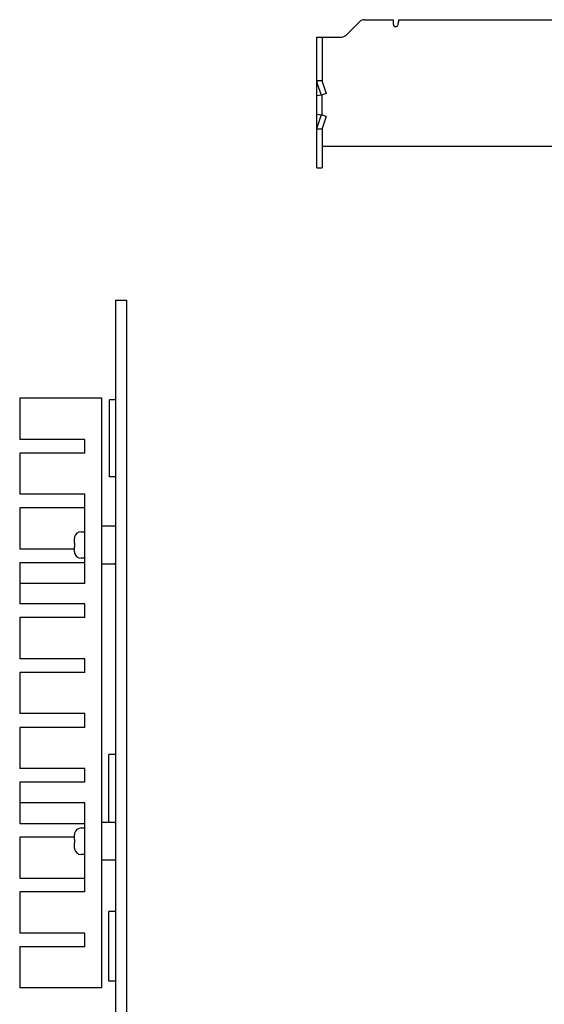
# Model space of a CAD drawing. Header units: millimetres. Extents: x 511 to 766, y 15 to 286.
# Tile 2 of 4: x 512 to 589, y 142 to 286. Entities that reach past the tile are written whole.
import ezdxf

# ---------------------------------------------------------------- set-up
doc = ezdxf.new("R2010")
doc.units = ezdxf.units.MM
doc.header["$LTSCALE"] = 23.1
doc.header["$PDMODE"] = 3
doc.header["$PDSIZE"] = 8
doc.layers.get('0').update_dxf_attribs({"linetype": 'CONTINUOUS'})
doc.layers.get('Defpoints').update_dxf_attribs({"linetype": 'CONTINUOUS'})
doc.layers.add('00_COMPONENTS', color=7, linetype='CONTINUOUS')
doc.layers.add('20_ALL_FEATURES', color=7, linetype='CONTINUOUS')
doc.styles.get("Standard").update_dxf_attribs({"font": 'simfang.ttf'})
doc.dimstyles.new('DIMSTYLE_10', dxfattribs={"dimtxt": 4.5, "dimasz": 3, "dimexe": 2.5, "dimexo": 0.5, "dimgap": 0.75, "dimtad": 1, "dimdec": 1, "dimdsep": 46, "dimtxsty": 'STANDARD', "dimblk": '_FILLED', "dimblk1": '_FILLED', "dimblk2": '_FILLED', "dimcen": 0.09, "dimclrt": 3, "dimazin": 2, "dimtp": 0.5, "dimtm": 0.5, "dimtfac": 1, "dimtdec": 1, "dimtofl": 0, "dimtmove": 0, "dimatfit": 3, "dimldrblk": '_FILLED', "dimfxl": 1, "dimtolj": 1, "dimarcsym": 0})

# ---------------------------------------------------------------- blocks, each defined once
blk = doc.blocks.new('_FILLED')
at = {"color": 0, "linetype": 'ByBlock'}
blk.add_solid([(0, 0), (-1, 0.167), (-1, -0.167)], dxfattribs=at)
blk = doc.blocks.new('*D33')
at = {"color": 0, "lineweight": -2}
for p, q in [((661.43, 147.36), (661.43, 66.97)), ((556.57, 94.16), (556.57, 66.97)), ((559.57, 69.47), (658.43, 69.47))]:
    blk.add_line(p, q, dxfattribs=at)
at = {"layer": 'Defpoints', "color": 0}
for p in [(661.43, 147.86), (556.57, 94.66), (661.43, 69.47)]:
    blk.add_point(p, dxfattribs=at)
at = {"color": 0, "linetype": 'ByBlock', "lineweight": -2, "xscale": 3, "yscale": 3, "zscale": 3, "rotation": 180}
blk.add_blockref('_FILLED', (556.57, 69.47), dxfattribs=at)
at = {"color": 0, "linetype": 'ByBlock', "lineweight": -2, "xscale": 3, "yscale": 3, "zscale": 3}
blk.add_blockref('_FILLED', (661.43, 69.47), dxfattribs=at)
at = {"color": 3, "insert": (609, 72.51), "char_height": 4.5, "attachment_point": 5}
blk.add_mtext('\\A1;\\A1;{\\C256;104.9}', dxfattribs=at)
blk = doc.blocks.new('*D39')
at = {"color": 0, "lineweight": -2}
for p, q in [((648.18, 244.91), (695.62, 244.91)), ((693.12, 86.93), (693.12, 241.91)), ((556.67, 83.93), (695.62, 83.93))]:
    blk.add_line(p, q, dxfattribs=at)
at = {"layer": 'Defpoints', "color": 0}
for p in [(647.68, 244.91), (693.12, 244.91), (556.17, 83.93)]:
    blk.add_point(p, dxfattribs=at)
at = {"color": 0, "linetype": 'ByBlock', "lineweight": -2, "xscale": 3, "yscale": 3, "zscale": 3}
for p, rotation in [((693.12, 244.91), 90), ((693.12, 83.93), 270)]:
    blk.add_blockref('_FILLED', p, dxfattribs=dict(at, rotation=rotation))
at = {"color": 3, "insert": (690.09, 164.42), "char_height": 4.5, "attachment_point": 5, "rotation": 90}
blk.add_mtext('\\A1;\\A1;{\\C256;161}', dxfattribs=at)

msp = doc.modelspace()

# ---------------------------------------------------------------- linework, layer by layer
at = {"layer": '00_COMPONENTS', "color": 7}
for p, q in [((562.42, 285.82), (566.62, 285.82)), ((566.62, 285.82), (566.62, 285.22)), ((567.42, 285.59), (567.42, 285.82)), ((567.42, 285.82), (659.27, 285.82)), ((559.76, 283.57), (561.72, 285.53)), ((567.02, 284.82), (567.04, 284.82)), ((555.47, 264.23), (555.47, 283.28)), ((555.47, 283.28), (559.06, 283.28)), ((556.27, 283.28), (556.27, 276.9)), ((556.27, 276.9), (555.47, 276.9)), ((555.54, 276.54), (556.1, 274.82)), ((556.28, 276.79), (556.84, 275.07)), ((556.1, 274.82), (555.54, 274.73)), ((556.84, 275.07), (556.1, 274.82)), ((556.27, 271.87), (556.27, 274.88)), ((555.54, 272.02), (556.1, 271.93)), ((556.1, 271.93), (555.54, 270.21)), ((556.84, 271.68), (556.1, 271.93)), ((556.84, 271.68), (556.28, 269.96)), ((556.27, 269.85), (555.47, 269.85)), ((556.27, 269.85), (556.27, 264.23)), ((556.27, 267.4), (591.45, 267.4)), ((555.47, 264.23), (556.27, 264.23))]:
    msp.add_line(p, q, dxfattribs=at)
for centre, radius, start, end in [((562.42, 284.82), 1, 90, 135), ((567.02, 285.22), 0.4, 180, 270), ((559.06, 284.28), 1, 270, 315), ((556.73, 276.9), 0.465, 180.0256, 193.7245), ((556.73, 269.85), 0.465, 166.2755, 179.9744)]:
    msp.add_arc(centre, radius, start, end, dxfattribs=at)
for points, knots in [([(567.04, 284.82), (567.05, 284.82), (567.08, 284.82), (567.1, 284.84), (567.12, 284.85)], [0, 0, 0, 0, 0.232842, 1, 1, 1, 1]), ([(567.12, 284.85), (567.16, 284.87), (567.25, 284.95), (567.34, 285.13), (567.4, 285.35), (567.42, 285.51), (567.42, 285.59)], [0, 0, 0, 0, 0.170248, 0.414393, 0.722025, 1, 1, 1, 1]), ([(555.54, 274.73), (555.52, 274.76), (555.48, 274.81), (555.47, 274.87), (555.47, 274.9)], [0, 0, 0, 0, 0.519764, 1, 1, 1, 1]), ([(555.47, 271.85), (555.47, 271.88), (555.48, 271.94), (555.52, 271.99), (555.54, 272.02)], [0, 0, 0, 0, 0.480236, 1, 1, 1, 1])]:
    msp.add_open_spline(points, degree=3, knots=knots, dxfattribs=at)
for points in [[(555.47, 276.9), (555.47, 276.78), (555.49, 276.66), (555.54, 276.54)], [(555.54, 270.21), (555.49, 270.09), (555.47, 269.97), (555.47, 269.85)]]:
    msp.add_open_spline(points, degree=3, dxfattribs=at)
at = {"layer": '20_ALL_FEATURES', "color": 7}
for p, q in [((526.13, 244.91), (527.73, 244.91)), ((526.13, 244.91), (526.13, 96.66)), ((527.73, 244.91), (527.73, 96.36)), ((524.13, 230.63), (512.13, 230.63)), ((512.13, 230.63), (512.13, 224.63)), ((524.13, 144.63), (524.13, 230.63)), ((526.13, 230.41), (525.22, 230.41)), ((525.22, 219.16), (525.22, 230.41)), ((521.63, 224.63), (512.13, 224.63)), ((521.63, 222.63), (521.63, 224.63)), ((521.63, 222.63), (512.13, 222.63)), ((512.13, 222.63), (512.13, 216.63)), ((526.13, 219.16), (525.22, 219.16)), ((521.63, 216.63), (512.13, 216.63)), ((521.63, 203.63), (521.63, 216.63)), ((521.63, 214.63), (512.13, 214.63)), ((512.13, 214.63), (512.13, 208.63)), ((521.1, 211.16), (521.63, 211.16)), ((524.13, 211.91), (524.23, 212.01)), ((524.23, 212.01), (526.03, 212.01)), ((526.13, 211.91), (526.03, 212.01)), ((520.1, 210.12), (520.1, 209.48)), ((520.13, 210.4), (520.14, 210.39)), ((520.1, 208.63), (512.13, 208.63)), ((520.14, 209.48), (520.1, 209.48)), ((520.1, 208.98), (520.14, 208.98)), ((520.1, 208.98), (520.1, 208.34)), ((520.13, 208.06), (520.14, 208.07)), ((521.63, 207.31), (521.1, 207.31)), ((521.63, 206.63), (512.13, 206.63)), ((512.13, 206.63), (512.13, 200.63)), ((524.23, 206.45), (524.13, 206.55)), ((526.03, 206.45), (524.23, 206.45)), ((526.03, 206.45), (526.13, 206.55)), ((521.63, 203.63), (512.13, 203.63)), ((521.63, 200.63), (512.13, 200.63)), ((521.63, 198.63), (521.63, 200.63)), ((521.63, 198.63), (512.13, 198.63)), ((512.13, 198.63), (512.13, 192.63)), ((521.63, 192.63), (512.13, 192.63)), ((521.63, 190.63), (521.63, 192.63)), ((521.63, 190.63), (512.13, 190.63)), ((512.13, 190.63), (512.13, 184.63)), ((521.63, 184.63), (512.13, 184.63)), ((521.63, 182.63), (521.63, 184.63)), ((521.63, 182.63), (512.13, 182.63)), ((512.13, 182.63), (512.13, 176.63)), ((526.13, 178.69), (525.12, 178.69)), ((525.12, 168.81), (525.12, 178.69)), ((521.63, 176.63), (512.13, 176.63)), ((521.63, 174.63), (521.63, 176.63)), ((521.63, 174.63), (512.13, 174.63)), ((512.13, 174.63), (512.13, 168.63)), ((521.63, 171.63), (512.13, 171.63)), ((521.63, 158.63), (521.63, 171.63)), ((512.13, 168.63), (521.63, 168.63)), ((524.23, 168.81), (524.13, 168.71)), ((524.23, 168.81), (526.03, 168.81)), ((526.13, 168.71), (526.03, 168.81)), ((520.1, 166.63), (512.13, 166.63)), ((512.13, 166.63), (512.13, 160.63)), ((520.1, 166.92), (520.1, 166.28)), ((520.13, 167.2), (520.14, 167.19)), ((521.1, 167.96), (521.63, 167.96)), ((520.14, 166.28), (520.1, 166.28)), ((520.1, 165.78), (520.14, 165.78)), ((520.1, 165.78), (520.1, 165.14)), ((520.13, 164.86), (520.14, 164.87)), ((521.63, 164.11), (521.1, 164.11)), ((524.13, 163.35), (524.23, 163.25)), ((526.03, 163.25), (524.23, 163.25)), ((526.03, 163.25), (526.13, 163.35)), ((512.13, 160.63), (521.63, 160.63)), ((521.63, 158.63), (512.13, 158.63)), ((512.13, 158.63), (512.13, 152.63)), ((525.12, 145.61), (525.12, 155.77)), ((526.13, 155.77), (525.12, 155.77)), ((521.63, 152.63), (512.13, 152.63)), ((521.63, 150.63), (521.63, 152.63)), ((512.13, 150.63), (512.13, 144.63)), ((521.63, 150.63), (512.13, 150.63)), ((526.13, 145.61), (525.12, 145.61)), ((524.13, 144.63), (512.13, 144.63))]:
    msp.add_line(p, q, dxfattribs=at)
for centre, radius, start, end in [((521.1, 210.16), 1, 90, 165.8409), ((521.16, 210.12), 1.06, 167.9173, 180.0214), ((521.14, 210.13), 1.03, 164.9267, 167.8648), ((521.17, 208.34), 1.07, 179.9917, 184.9958), ((521.15, 208.34), 1.05, 185.0049, 190.0332), ((525.69, 209.23), 5.56, 177.4334, 180.8689), ((525.49, 209.22), 5.36, 180.8056, 182.5883), ((521.14, 208.34), 1.04, 190.0301, 195.0675), ((521.1, 208.31), 1, 194.1589, 270), ((521.16, 166.92), 1.06, 167.9173, 180.0214), ((521.1, 166.96), 1, 90, 165.8409), ((521.14, 166.93), 1.03, 164.9267, 167.8648), ((521.17, 165.14), 1.07, 179.9917, 184.9958), ((525.69, 166.03), 5.56, 177.4334, 180.8689), ((525.49, 166.02), 5.36, 180.8056, 182.5883), ((521.15, 165.14), 1.05, 185.0049, 190.0332), ((521.14, 165.14), 1.04, 190.0301, 195.0675), ((521.1, 165.11), 1, 194.1589, 270)]:
    msp.add_arc(centre, radius, start, end, dxfattribs=at)

# ---------------------------------------------------------------- dimensions: what is measured, and where the dimension line sits
dim = msp.add_linear_dim(base=(693.12, 244.91), p1=(556.17, 83.93), p2=(647.68, 244.91), angle=90, text='\\A1;{\\C256;<>}', dimstyle='DIMSTYLE_10', override={"dimtxsty": 'STANDARD'})
dim.commit()
dim.dimension.update_dxf_attribs({"geometry": '*D39', "text_midpoint": (690.09, 164.42)})
dim = msp.add_linear_dim(base=(661.43, 69.47), p1=(556.57, 94.66), p2=(661.43, 147.86), text='\\A1;{\\C256;<>}', dimstyle='DIMSTYLE_10', override={"dimtxsty": 'STANDARD'})
dim.commit()
dim.dimension.update_dxf_attribs({"geometry": '*D33', "text_midpoint": (609, 69.47), "dimtype": 160})

doc.saveas('drawing.dxf')
